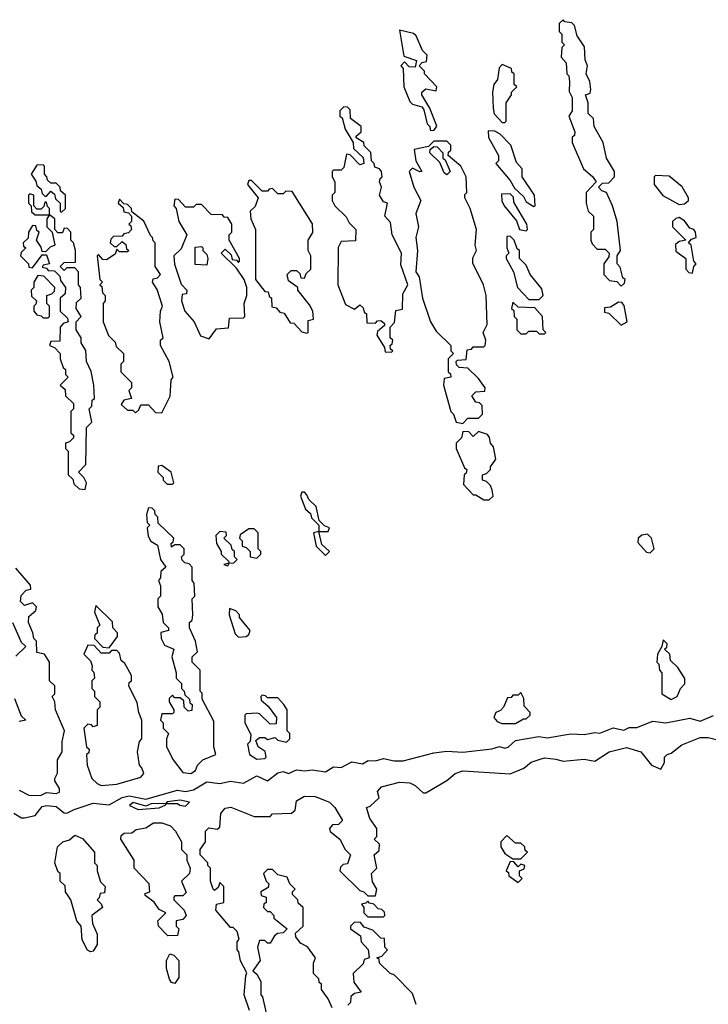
# Model space of a CAD drawing. Extents: x 2769579 to 2883812, y 684207 to 828660.
# Tile 67 of 256: x 2808387 to 2810995, y 697849 to 701580. Entities that reach past the tile are written whole.
import ezdxf

# ---------------------------------------------------------------- set-up
doc = ezdxf.new("R2010")
doc.units = 0

msp = doc.modelspace()

# ---------------------------------------------------------------- linework, layer by layer
at = {"layer": '0CON02XD'}
for points in [[(2810665, 700570), (2810678.3, 700581.7), (2810680, 700595), (2810671.7, 700601.7), (2810661.7, 700641.7), (2810650, 700655), (2810650, 700685), (2810662.5, 700705), (2810650, 700815), (2810632.5, 700875), (2810610, 700925), (2810591.7, 700931.7), (2810580, 700945), (2810595, 700960), (2810618.3, 700961.7), (2810640, 700985), (2810640, 701005), (2810610, 701055), (2810597.5, 701115), (2810562.5, 701175), (2810560, 701205), (2810540, 701225), (2810540, 701265), (2810530, 701295), (2810548.3, 701301.7), (2810550, 701315), (2810546.4, 701346.4), (2810532.5, 701375), (2810537.5, 701405), (2810528.3, 701428.3), (2810527, 701477), (2810498.3, 701518.3), (2810488.3, 701558.3), (2810478.3, 701568.3), (2810452.5, 701572.5), (2810445, 701580), (2810430, 701565), (2810430, 701535), (2810440, 701525), (2810440, 701495), (2810450, 701485), (2810440, 701475), (2810438.3, 701438.3), (2810457, 701417), (2810460, 701375), (2810467, 701367), (2810470, 701345), (2810468.3, 701308.3), (2810480, 701285), (2810480, 701235), (2810467.5, 701215), (2810490, 701155), (2810488.3, 701141.7), (2810480, 701135), (2810480, 701115), (2810522.5, 701015), (2810556.4, 700986.4), (2810570, 700965), (2810532.5, 700925), (2810532.5, 700885), (2810540, 700855), (2810560, 700835), (2810560, 700785), (2810550, 700775), (2810550, 700745), (2810555, 700730), (2810575, 700710), (2810605, 700710), (2810620, 700695), (2810618.3, 700681.7), (2810600, 700655), (2810600, 700615), (2810621.7, 700591.7), (2810648.3, 700588.3), (2810665, 700570)], [(2809955, 701160), (2809967, 701177), (2809940, 701245), (2809910, 701295), (2809910, 701305), (2809925, 701317.5), (2809965, 701310), (2809967.5, 701325), (2809920, 701375), (2809920, 701385), (2809900, 701405), (2809911.7, 701418.3), (2809928.3, 701421.7), (2809930, 701445), (2809913, 701463), (2809888.3, 701518.3), (2809878.3, 701528.3), (2809825, 701540), (2809841.7, 701441.7), (2809890, 701425), (2809885, 701400), (2809861.7, 701401.7), (2809845, 701420), (2809830, 701405), (2809840, 701395), (2809842.5, 701325), (2809865, 701270), (2809875, 701260), (2809910, 701250), (2809918.3, 701238.3), (2809930, 701185), (2809940, 701175), (2809941.7, 701161.7), (2809955, 701160)], [(2810225, 701190), (2810230, 701195), (2810230, 701265), (2810250, 701295), (2810250, 701305), (2810270, 701325), (2810260, 701335), (2810260, 701375), (2810251.7, 701381.7), (2810250, 701395), (2810215, 701410), (2810203, 701397), (2810197, 701353), (2810182.5, 701335), (2810177.5, 701305), (2810180, 701245), (2810183.6, 701223.6), (2810215, 701190), (2810225, 701190)], [(2809795, 700320), (2809800, 700325), (2809791.7, 700331.7), (2809790, 700345), (2809798.3, 700351.7), (2809800, 700365), (2809790, 700375), (2809790, 700415), (2809807, 700433), (2809811.7, 700478.3), (2809837, 700483), (2809838.3, 700541.7), (2809857.5, 700575), (2809830.7, 700650.7), (2809832.5, 700695), (2809797.5, 700765), (2809791.7, 700811.7), (2809770, 700835), (2809780, 700885), (2809765, 700890), (2809750, 700915), (2809757.5, 700945), (2809750, 700965), (2809751.7, 700978.3), (2809760, 700985), (2809757.5, 701005), (2809750, 701015), (2809731.7, 701021.7), (2809730, 701035), (2809720, 701045), (2809717, 701077), (2809691.7, 701101.7), (2809690, 701115), (2809661.7, 701131.7), (2809661.7, 701138.3), (2809680, 701155), (2809680, 701175), (2809640, 701205), (2809638.3, 701238.3), (2809628.3, 701248.3), (2809615, 701250), (2809600, 701235), (2809600, 701215), (2809608.3, 701208.3), (2809620, 701165), (2809650, 701115), (2809651.7, 701091.7), (2809688.3, 701058.3), (2809690, 701035), (2809675, 701030), (2809638.3, 701068.3), (2809625, 701070), (2809615, 701020), (2809605, 701010), (2809575, 701010), (2809570, 701005), (2809570, 700985), (2809580, 700965), (2809580, 700925), (2809570, 700915), (2809570, 700895), (2809580, 700875), (2809623, 700833), (2809635, 700810), (2809660, 700785), (2809658.3, 700741.7), (2809605, 700740), (2809593, 700717), (2809592.5, 700575), (2809620.7, 700500.7), (2809655, 700482.5), (2809675, 700500), (2809688.3, 700488.3), (2809691.7, 700471.7), (2809700, 700465), (2809701.7, 700431.7), (2809735, 700430), (2809741.7, 700438.3), (2809755, 700440), (2809768.3, 700428.3), (2809768.3, 700421.7), (2809741.7, 700398.3), (2809740, 700385), (2809768.3, 700338.3), (2809771.7, 700321.7), (2809795, 700320)], [(2810335, 700872.5), (2810340, 700875), (2810337.5, 700915), (2810290, 700985), (2810290, 701015), (2810268.3, 701038.3), (2810247.5, 701105), (2810206.7, 701146.7), (2810187, 701157), (2810161.7, 701158.3), (2810163, 701133), (2810200, 701065), (2810200, 701045), (2810190, 701035), (2810245, 700970), (2810261.7, 700941.7), (2810295, 700910), (2810305, 700890), (2810335, 700872.5)], [(2810065, 700050), (2810085, 700070), (2810125, 700070), (2810140, 700085), (2810138.3, 700118.3), (2810128.3, 700128.3), (2810115, 700130), (2810100, 700155), (2810115, 700170), (2810148.3, 700171.7), (2810150, 700185), (2810125, 700220), (2810085, 700260), (2810051.7, 700261.7), (2810041.7, 700271.7), (2810040, 700285), (2810045, 700290), (2810078.3, 700291.7), (2810081.7, 700328.3), (2810098.3, 700331.7), (2810105, 700340), (2810145, 700340), (2810150, 700345), (2810152.5, 700365), (2810142.5, 700395), (2810157.5, 700425), (2810153.3, 700535), (2810143.8, 700575), (2810103, 700657), (2810103, 700677), (2810117.5, 700705), (2810112.5, 700725), (2810116.7, 700785), (2810093.3, 700865), (2810073.3, 700905), (2810072.5, 700917.5), (2810080, 700925), (2810077.5, 700985), (2810057.5, 701025), (2810010, 701065), (2810011.7, 701078.3), (2810020, 701085), (2810020, 701105), (2810005, 701120), (2809955, 701120), (2809935, 701100), (2809881.7, 701088.3), (2809887.5, 701045), (2809910, 701005), (2809903, 701003), (2809875, 701017.5), (2809862.5, 701005), (2809880, 700945), (2809906.7, 700895), (2809887.5, 700845), (2809897.5, 700795), (2809887.5, 700755), (2809893.3, 700705), (2809887.5, 700625), (2809900, 700605), (2809912.5, 700525), (2809943.3, 700435), (2809965, 700400), (2810020, 700345), (2810020, 700325), (2810030, 700315), (2810010, 700295), (2810010, 700245), (2810018.3, 700238.3), (2810020, 700225), (2809995, 700220), (2809992.5, 700195), (2810020, 700095), (2810030, 700085), (2810040, 700055), (2810065, 700050)], [(2810005, 700992.5), (2809995, 701000), (2809978.3, 701038.3), (2809940, 701075), (2809941.7, 701088.3), (2809955, 701100), (2809968.3, 701098.3), (2809990, 701075), (2809990, 701055), (2809998.3, 701048.3), (2810017.5, 701005), (2810005, 700992.5)], [(2808545, 700850), (2808560, 700865), (2808560, 700915), (2808541.7, 700931.7), (2808540, 700945), (2808525, 700960), (2808505, 700960), (2808491.7, 700971.7), (2808490, 700985), (2808480, 700995), (2808480, 701025), (2808475, 701030), (2808451.7, 701028.3), (2808430, 700995), (2808448.3, 700968.3), (2808451.7, 700951.7), (2808468.3, 700938.3), (2808471.7, 700921.7), (2808481.7, 700911.7), (2808488.3, 700911.7), (2808505, 700930), (2808518.3, 700918.3), (2808521.7, 700901.7), (2808540, 700885), (2808540, 700855), (2808545, 700850)], [(2810885, 700880), (2810905, 700882.5), (2810920, 700895), (2810920, 700905), (2810896.4, 700946.4), (2810847, 700987), (2810795, 700990), (2810790, 700985), (2810790, 700955), (2810823.6, 700913.6), (2810885, 700880)], [(2809475, 700392.5), (2809480, 700395), (2809480, 700440), (2809500, 700445), (2809497.5, 700475), (2809485, 700500), (2809440, 700555), (2809440, 700565), (2809405, 700590), (2809400, 700615), (2809415, 700630), (2809435, 700630), (2809448.3, 700618.3), (2809451.7, 700601.7), (2809465, 700600), (2809471.7, 700618.3), (2809490, 700635), (2809490, 700685), (2809480, 700705), (2809480, 700745), (2809497, 700773), (2809496.4, 700806.4), (2809418.3, 700928.3), (2809395, 700930), (2809385, 700920), (2809365, 700920), (2809345, 700940), (2809331.7, 700938.3), (2809325, 700930), (2809305, 700930), (2809265, 700970), (2809255, 700970), (2809250, 700955), (2809290, 700905), (2809278.3, 700871.7), (2809260, 700855), (2809262.5, 700825), (2809280, 700785), (2809280, 700595), (2809315, 700550), (2809328.3, 700548.3), (2809331.7, 700531.7), (2809340, 700525), (2809341.7, 700491.7), (2809358.3, 700488.3), (2809371.7, 700471.7), (2809388.3, 700468.3), (2809411.7, 700431.7), (2809425, 700430), (2809455, 700397.5), (2809475, 700392.5)], [(2808635, 699800), (2808640, 699825), (2808630, 699845), (2808610, 699865), (2808637.5, 699895), (2808640, 700035), (2808660, 700055), (2808650, 700105), (2808660, 700115), (2808661.7, 700138.3), (2808670, 700145), (2808667.5, 700195), (2808657, 700247), (2808640, 700285), (2808637, 700327), (2808620, 700355), (2808620, 700375), (2808600, 700405), (2808600, 700435), (2808620, 700455), (2808600, 700485), (2808601.7, 700508.3), (2808620, 700525), (2808617.5, 700565), (2808610, 700575), (2808610, 700625), (2808595, 700640), (2808565, 700640), (2808555, 700630), (2808540, 700645), (2808555, 700660), (2808598.3, 700661.7), (2808597.5, 700705), (2808590, 700735), (2808580, 700745), (2808580, 700775), (2808568.3, 700788.3), (2808555, 700790), (2808548.3, 700771.7), (2808531.7, 700771.7), (2808520, 700785), (2808520, 700825), (2808500, 700840), (2808500, 700865), (2808491.7, 700871.7), (2808488.3, 700888.3), (2808481.7, 700888.3), (2808478.3, 700871.7), (2808468.3, 700861.7), (2808451.7, 700861.7), (2808440, 700875), (2808440, 700915), (2808425, 700920), (2808420, 700915), (2808420, 700885), (2808430, 700875), (2808431.7, 700851.7), (2808445, 700840), (2808500, 700840), (2808490, 700825), (2808490, 700795), (2808510, 700775), (2808520, 700725), (2808501.7, 700718.3), (2808485, 700700), (2808471.7, 700701.7), (2808468.3, 700718.3), (2808450, 700745), (2808460, 700775), (2808451.7, 700781.7), (2808448.3, 700798.3), (2808435, 700800), (2808420, 700775), (2808418.3, 700751.7), (2808400, 700735), (2808401.7, 700721.7), (2808410, 700715), (2808391.7, 700698.3), (2808390, 700685), (2808420, 700655), (2808421.7, 700641.7), (2808435, 700640), (2808471.7, 700688.3), (2808488.3, 700688.3), (2808500, 700655), (2808475, 700650), (2808471.7, 700641.7), (2808488.3, 700638.3), (2808495, 700630), (2808518.3, 700628.3), (2808538.3, 700608.3), (2808541.7, 700591.7), (2808560, 700565), (2808558.3, 700541.7), (2808540, 700525), (2808540, 700475), (2808568.3, 700448.3), (2808570, 700435), (2808551.7, 700428.3), (2808540, 700415), (2808538.3, 700361.7), (2808505, 700360), (2808500, 700345), (2808518.3, 700338.3), (2808540, 700315), (2808540, 700295), (2808551.7, 700261.7), (2808560, 700255), (2808560, 700235), (2808570, 700225), (2808540, 700195), (2808558.3, 700178.3), (2808560, 700155), (2808590, 700125), (2808590, 700105), (2808580, 700095), (2808580, 700015), (2808590, 700005), (2808590, 699995), (2808575, 699980), (2808560, 699975), (2808560, 699955), (2808570, 699945), (2808570, 699855), (2808588.3, 699838.3), (2808591.7, 699821.7), (2808611.7, 699801.7), (2808635, 699800)], [(2810305, 700780), (2810310, 700785), (2810307.5, 700805), (2810258.3, 700888.3), (2810257.5, 700907.5), (2810245, 700920), (2810211.7, 700918.3), (2810213.6, 700893.6), (2810222.5, 700875), (2810268.3, 700818.3), (2810280, 700785), (2810305, 700780)], [(2808925, 700090), (2808957, 700153), (2808960, 700215), (2808967.5, 700225), (2808953.3, 700285), (2808920, 700345), (2808920, 700365), (2808930, 700375), (2808917.5, 700435), (2808920, 700475), (2808927.5, 700495), (2808907, 700557), (2808890, 700585), (2808891.7, 700598.3), (2808908.3, 700601.7), (2808920, 700615), (2808900, 700645), (2808900, 700735), (2808891.7, 700741.7), (2808890, 700755), (2808881.7, 700761.7), (2808856.4, 700816.4), (2808811.7, 700851.7), (2808810, 700865), (2808795, 700880), (2808781.7, 700881.7), (2808765, 700900), (2808760, 700885), (2808778.3, 700868.3), (2808781.7, 700851.7), (2808798.3, 700848.3), (2808810, 700835), (2808810, 700815), (2808800, 700805), (2808808.3, 700798.3), (2808810, 700785), (2808798.3, 700771.7), (2808781.7, 700768.3), (2808775, 700760), (2808741.7, 700758.3), (2808731.7, 700748.3), (2808730, 700735), (2808745, 700720), (2808755, 700720), (2808775, 700740), (2808788.3, 700728.3), (2808791.7, 700711.7), (2808800, 700705), (2808795, 700700), (2808765, 700700), (2808755, 700710), (2808748.3, 700691.7), (2808715, 700670), (2808701.7, 700671.7), (2808685, 700690), (2808680, 700685), (2808690, 700595), (2808700, 700585), (2808690, 700575), (2808698.3, 700568.3), (2808700, 700545), (2808710, 700535), (2808710, 700515), (2808702.5, 700505), (2808702.5, 700435), (2808723, 700383), (2808748.3, 700358.3), (2808751.7, 700341.7), (2808780, 700315), (2808780, 700285), (2808770, 700275), (2808770, 700245), (2808810, 700205), (2808810, 700185), (2808800, 700175), (2808810, 700145), (2808781.7, 700138.3), (2808771.7, 700121.7), (2808795, 700100), (2808815, 700100), (2808825, 700090), (2808838.3, 700101.7), (2808845, 700120), (2808875, 700120), (2808901.7, 700091.7), (2808925, 700090)], [(2809105, 700370), (2809131.7, 700408.3), (2809178.3, 700411.7), (2809181.7, 700448.3), (2809235, 700450), (2809240, 700455), (2809237.5, 700505), (2809247.5, 700535), (2809246.7, 700565), (2809237.5, 700595), (2809208.3, 700638.3), (2809150, 700695), (2809165, 700710), (2809188.3, 700688.3), (2809191.7, 700671.7), (2809208.3, 700668.3), (2809215, 700660), (2809220, 700665), (2809220, 700675), (2809180, 700745), (2809180, 700765), (2809190, 700775), (2809190, 700805), (2809175, 700830), (2809161.7, 700831.7), (2809155, 700840), (2809111.7, 700841.7), (2809075, 700880), (2809055, 700880), (2809045, 700870), (2809015, 700870), (2808988.3, 700898.3), (2808975, 700900), (2808970, 700875), (2808980, 700865), (2808990, 700815), (2809020, 700765), (2808998.3, 700711.7), (2808970, 700685), (2808973, 700653), (2808998.3, 700578.3), (2809020, 700555), (2809018.3, 700541.7), (2809001.7, 700538.3), (2809000, 700515), (2809012.5, 700475), (2809047.5, 700435), (2809071.7, 700381.7), (2809105, 700370)], [(2810935, 700620), (2810940, 700645), (2810950, 700655), (2810940, 700665), (2810930, 700725), (2810920, 700735), (2810931.7, 700748.3), (2810950, 700755), (2810947.5, 700775), (2810940, 700785), (2810925, 700790), (2810905, 700817.5), (2810885, 700830), (2810873, 700827), (2810860, 700815), (2810860, 700795), (2810910, 700745), (2810885, 700740), (2810871.7, 700728.3), (2810873, 700703), (2810910, 700675), (2810910, 700635), (2810921.7, 700621.7), (2810935, 700620)], [(2810355, 700520), (2810370, 700535), (2810365, 700560), (2810320, 700615), (2810305, 700650), (2810280, 700675), (2810280, 700705), (2810271.7, 700711.7), (2810260, 700745), (2810245, 700760), (2810231.7, 700758.3), (2810232.5, 700715), (2810240, 700695), (2810230, 700685), (2810230, 700675), (2810257.5, 700625), (2810272.5, 700565), (2810315, 700520), (2810355, 700520)], [(2809095, 700650), (2809051.7, 700651.7), (2809051.7, 700718.3), (2809075, 700720), (2809080, 700715), (2809080, 700705), (2809095, 700690), (2809100, 700675), (2809095, 700650)], [(2808495, 700450), (2808500, 700455), (2808500, 700495), (2808490, 700505), (2808490, 700535), (2808508.3, 700541.7), (2808518.3, 700551.7), (2808520, 700565), (2808478.3, 700608.3), (2808455, 700610), (2808440, 700585), (2808440, 700565), (2808430, 700555), (2808431.7, 700531.7), (2808450, 700515), (2808448.3, 700501.7), (2808440, 700495), (2808440, 700475), (2808451.7, 700461.7), (2808468.3, 700458.3), (2808475, 700450), (2808495, 700450)], [(2810375, 700390), (2810380, 700395), (2810370, 700405), (2810367.5, 700455), (2810338.3, 700488.3), (2810275, 700490), (2810255, 700510), (2810250, 700485), (2810258.3, 700478.3), (2810260, 700455), (2810270, 700445), (2810270, 700405), (2810285, 700390), (2810305, 700390), (2810315, 700400), (2810345, 700400), (2810355, 700390), (2810375, 700390)], [(2810665, 700422.5), (2810687.5, 700435), (2810677, 700497), (2810668.3, 700508.3), (2810655, 700510), (2810625, 700490), (2810601.7, 700488.3), (2810601.7, 700471.7), (2810618.3, 700468.3), (2810665, 700422.5)], [(2810165, 699760), (2810180, 699775), (2810177, 699797), (2810170, 699815), (2810155, 699830), (2810140, 699835), (2810140, 699855), (2810155, 699860), (2810170, 699875), (2810170, 699885), (2810190, 699915), (2810181.7, 699961.7), (2810170, 699975), (2810167, 699997), (2810158.3, 700008.3), (2810125, 700020), (2810105, 700000), (2810088.3, 700018.3), (2810065, 700020), (2810060, 699995), (2810040, 699975), (2810040, 699955), (2810071.7, 699881.7), (2810080, 699875), (2810078.3, 699861.7), (2810070, 699855), (2810068.3, 699818.3), (2810105, 699780), (2810115, 699780), (2810145, 699760), (2810165, 699760)], [(2808965, 699820), (2808970, 699825), (2808960, 699865), (2808925, 699890), (2808911.7, 699888.3), (2808910, 699865), (2808930, 699845), (2808930, 699835), (2808945, 699820), (2808965, 699820)], [(2809545, 699550), (2809560, 699565), (2809531.7, 699591.7), (2809520, 699640), (2809555, 699640), (2809560, 699655), (2809541.7, 699661.7), (2809521.7, 699681.7), (2809510, 699735), (2809481.7, 699761.7), (2809475, 699780), (2809465, 699790), (2809455, 699790), (2809450, 699775), (2809470, 699725), (2809488.3, 699708.3), (2809491.7, 699691.7), (2809520, 699665), (2809520, 699640), (2809500, 699635), (2809510, 699585), (2809545, 699550)], [(2809035, 698723.8), (2809052.5, 698735), (2809060, 698755), (2809080, 698775), (2809130, 698795), (2809122.5, 698825), (2809121.7, 698921.7), (2809077.5, 699005), (2809077.5, 699027.5), (2809070, 699035), (2809070, 699115), (2809040, 699145), (2809040, 699165), (2809060, 699185), (2809052.5, 699225), (2809030, 699275), (2809030, 699295), (2809040, 699305), (2809042.5, 699325), (2809040, 699385), (2809050, 699395), (2809047.5, 699445), (2809040, 699455), (2809040, 699505), (2809028.3, 699518.3), (2809011.7, 699521.7), (2809001.7, 699531.7), (2809000, 699545), (2809010, 699555), (2809010, 699575), (2808995, 699590), (2808975, 699590), (2808961.7, 699581.7), (2808960, 699595), (2808968.3, 699601.7), (2808970, 699615), (2808911.7, 699671.7), (2808910, 699695), (2808900, 699705), (2808898.3, 699718.3), (2808888.3, 699728.3), (2808875, 699730), (2808867.5, 699705), (2808870, 699675), (2808880, 699665), (2808870, 699655), (2808873, 699623), (2808883.6, 699603.6), (2808908.3, 699588.3), (2808920, 699535), (2808940, 699505), (2808921.7, 699488.3), (2808920, 699465), (2808912.5, 699455), (2808920, 699435), (2808920, 699395), (2808910, 699385), (2808910, 699355), (2808927, 699327), (2808930, 699295), (2808950, 699275), (2808950, 699265), (2808921.7, 699258.3), (2808922.5, 699235), (2808935, 699210), (2808970, 699195), (2808962.5, 699165), (2808980, 699105), (2808980, 699085), (2809000, 699065), (2809000, 699045), (2809010, 699035), (2809011.7, 699021.7), (2809030, 699005), (2809031.7, 698991.7), (2809040, 698985), (2809038.3, 698961.7), (2809025, 698960), (2809010, 698975), (2809008.3, 698998.3), (2808995, 699010), (2808975, 699010), (2808965, 699020), (2808953, 699007), (2808952.5, 698995), (2808970, 698965), (2808970, 698955), (2808965, 698950), (2808925, 698950), (2808920, 698925), (2808930, 698915), (2808930, 698895), (2808950, 698875), (2808942.5, 698855), (2808942.5, 698825), (2808967.5, 698775), (2809005, 698727.5), (2809035, 698723.8)], [(2809285, 699540), (2809300, 699555), (2809300, 699565), (2809290, 699575), (2809290, 699635), (2809275, 699650), (2809255, 699650), (2809221.7, 699628.3), (2809220, 699615), (2809230, 699605), (2809230, 699585), (2809245, 699580), (2809260, 699565), (2809260, 699545), (2809285, 699540)], [(2809175, 699510), (2809180, 699520), (2809198.3, 699521.7), (2809210, 699535), (2809200, 699545), (2809200, 699565), (2809191.7, 699571.7), (2809188.3, 699588.3), (2809160, 699615), (2809170, 699625), (2809168.3, 699638.3), (2809145, 699640), (2809130, 699625), (2809132.5, 699595), (2809150, 699565), (2809150, 699555), (2809178.3, 699528.3), (2809180, 699520), (2809160, 699515), (2809175, 699510)], [(2810775, 699560), (2810790, 699575), (2810780, 699615), (2810765, 699630), (2810743, 699627), (2810730, 699615), (2810728.3, 699598.3), (2810761.7, 699561.7), (2810775, 699560)], [(2808465, 698640), (2808488.3, 698651.7), (2808525, 698647.5), (2808537, 698653), (2808537, 698667), (2808520, 698695), (2808520, 698705), (2808530, 698725), (2808530, 698775), (2808547.5, 698805), (2808547.5, 698845), (2808556.7, 698885), (2808522.5, 698965), (2808520, 698995), (2808510, 699015), (2808520, 699025), (2808520, 699055), (2808500, 699075), (2808500, 699145), (2808480, 699175), (2808451.7, 699181.7), (2808450, 699225), (2808440, 699235), (2808437, 699257), (2808420, 699295), (2808421.7, 699318.3), (2808448.3, 699341.7), (2808450, 699355), (2808435, 699370), (2808405, 699360), (2808390, 699375), (2808391.7, 699398.3), (2808411.7, 699418.3), (2808428.3, 699421.7), (2808427, 699437), (2808371.7, 699501.7)], [(2808725, 699200), (2808757, 699243), (2808757, 699257), (2808740, 699275), (2808738.3, 699298.3), (2808675, 699360), (2808670, 699335), (2808690, 699285), (2808680, 699275), (2808680, 699255), (2808671.7, 699248.3), (2808670, 699235), (2808701.7, 699201.7), (2808725, 699200)], [(2809215, 699240), (2809245, 699242.5), (2809255, 699250), (2809260, 699265), (2809220, 699315), (2809220, 699325), (2809205, 699340), (2809181.7, 699348.3), (2809180, 699325), (2809203, 699253), (2809215, 699240)], [(2808360, 699295), (2808391.7, 699221.7), (2808410, 699205), (2808371.7, 699168.3)], [(2808695, 698677.5), (2808755, 698683.3), (2808845, 698710), (2808857, 698723), (2808850, 698745), (2808840, 698755), (2808832.5, 698805), (2808840, 698845), (2808850, 698855), (2808850, 698925), (2808837.5, 698955), (2808831.7, 698991.7), (2808800, 699055), (2808801.7, 699068.3), (2808810, 699075), (2808810, 699095), (2808785, 699140), (2808771.7, 699151.7), (2808765, 699180), (2808755, 699190), (2808735, 699190), (2808725, 699180), (2808695, 699180), (2808668.3, 699208.3), (2808645, 699210), (2808630, 699175), (2808655, 699150), (2808661.7, 699131.7), (2808660, 699115), (2808667, 699107), (2808670, 699085), (2808660, 699075), (2808660, 699045), (2808670, 699035), (2808670, 699015), (2808690, 698995), (2808690, 698975), (2808680, 698965), (2808680, 698905), (2808665, 698900), (2808658.3, 698908.3), (2808645, 698910), (2808630, 698895), (2808640, 698825), (2808650, 698815), (2808648.3, 698801.7), (2808640, 698795), (2808642.5, 698755), (2808660, 698705), (2808680, 698685), (2808695, 698677.5)], [(2810855, 699003.3), (2810877.5, 699015), (2810890, 699045), (2810907, 699063), (2810907, 699083), (2810880, 699125), (2810851.7, 699151.7), (2810850, 699175), (2810830, 699195), (2810838.3, 699201.7), (2810840, 699215), (2810825, 699230), (2810820, 699205), (2810802.5, 699175), (2810800, 699145), (2810808.3, 699138.3), (2810810, 699115), (2810820, 699105), (2810820, 699025), (2810855, 699003.3)], [(2809285, 698777.5), (2809315, 698780), (2809320, 698785), (2809317, 698807), (2809290, 698825), (2809281.7, 698848.3), (2809295, 698860), (2809315, 698860), (2809325, 698852.5), (2809355, 698860), (2809365, 698850), (2809397.5, 698842.5), (2809410, 698855), (2809410, 698875), (2809400, 698885), (2809400, 698965), (2809387.5, 698985), (2809365, 699010), (2809325, 699010), (2809318.3, 699018.3), (2809305, 699020), (2809300, 699015), (2809301.7, 699001.7), (2809328.3, 698978.3), (2809360, 698935), (2809358.3, 698911.7), (2809335, 698910), (2809295, 698950), (2809285, 698952.5), (2809245, 698950), (2809240, 698945), (2809240, 698915), (2809261.7, 698871.7), (2809260, 698845), (2809250, 698835), (2809257.5, 698795), (2809285, 698777.5)], [(2810265, 698912.5), (2810295, 698930), (2810305, 698930), (2810320, 698945), (2810320, 698955), (2810298.3, 698978.3), (2810297, 699007), (2810285, 699030), (2810275, 699020), (2810255, 699020), (2810248.3, 699011.7), (2810235, 699010), (2810220, 698975), (2810208.3, 698961.7), (2810190, 698955), (2810182.5, 698935), (2810195, 698920), (2810213, 698913), (2810265, 698912.5)], [(2808367, 699007), (2808391.7, 698941.7), (2808410, 698925), (2808385, 698920)], [(2808365, 698572.9), (2808393.3, 698555), (2808405, 698555.5), (2808445.4, 698564.6), (2808472, 698598), (2808488.3, 698601.7), (2808525, 698598), (2808555, 698574.3), (2808565, 698572.9), (2808592.4, 698587.6), (2808665, 698610.6), (2808725, 698604.5), (2808775, 698632), (2808801.4, 698638.6), (2808865, 698626.7), (2808985, 698660), (2809015, 698655.8), (2809045, 698661.9), (2809095, 698692), (2809145, 698685.8), (2809185, 698694.3), (2809235, 698687.1), (2809285, 698714), (2809325, 698695.7), (2809364.1, 698725.9), (2809385, 698731.2), (2809405, 698724), (2809435, 698737.5), (2809465, 698732.9), (2809495, 698737.1), (2809545, 698729.4), (2809575, 698749.2), (2809605, 698746), (2809645, 698768), (2809685, 698760), (2809706.9, 698773.1), (2809735, 698771.4), (2809765, 698780.8), (2809805, 698771.4), (2809839.1, 698770.9), (2809955, 698801.2), (2810005, 698807.5), (2810065.6, 698804.4), (2810175, 698817.1), (2810205, 698826), (2810225, 698820), (2810237.1, 698822.9), (2810265, 698848.8), (2810353.9, 698863.9), (2810385, 698858.8), (2810474.1, 698874.1), (2810525, 698870.8), (2810565, 698879.2), (2810585, 698876), (2810635, 698896), (2810675, 698888), (2810695, 698898), (2810725, 698898.1), (2810785, 698921.4), (2810834.2, 698915.8), (2810925, 698932.9), (2810965, 698921.9), (2811015, 698942.9)], [(2809243, 697957), (2809247.5, 697967.5), (2809223, 698013), (2809217, 698047), (2809210, 698055), (2809210, 698085), (2809217.5, 698095), (2809210, 698125), (2809195, 698140), (2809185, 698140), (2809130, 698205), (2809131.7, 698228.3), (2809160, 698235), (2809160, 698295), (2809145, 698310), (2809138.3, 698291.7), (2809125, 698280), (2809120, 698285), (2809110, 698315), (2809110, 698365), (2809100, 698375), (2809100, 698385), (2809070, 698415), (2809070, 698435), (2809090, 698465), (2809090, 698505), (2809103, 698517), (2809135, 698512.5), (2809145, 698520), (2809148.3, 698571.7), (2809165, 698592.5), (2809186.4, 698596.4), (2809275, 698560), (2809335, 698560), (2809345, 698570), (2809417, 698573), (2809430, 698585), (2809435, 698620), (2809465, 698637.5), (2809506.4, 698636.4), (2809560, 698615), (2809580, 698595), (2809610, 698545), (2809595, 698530), (2809571.7, 698528.3), (2809560, 698515), (2809563, 698503), (2809600, 698475), (2809620, 698435), (2809640, 698415), (2809628.3, 698381.7), (2809611.7, 698378.3), (2809601.7, 698368.3), (2809600, 698355), (2809675, 698280), (2809690, 698275), (2809705, 698260), (2809735, 698260), (2809740, 698285), (2809723, 698313), (2809720, 698345), (2809740, 698365), (2809730, 698415), (2809748.3, 698431.7), (2809750, 698455), (2809730, 698475), (2809740, 698485), (2809740, 698515), (2809713, 698553), (2809700, 698595), (2809715, 698600), (2809748.3, 698631.7), (2809742.5, 698655), (2809757, 698673), (2809825, 698690), (2809865, 698687.5), (2809885, 698677.5), (2809915, 698650), (2809925, 698650), (2810005, 698697.5), (2810036.4, 698723.6), (2810065, 698733.3), (2810245, 698722.5), (2810296.1, 698743.9), (2810323.9, 698766.1), (2810355, 698776.7), (2810375, 698782.5), (2810418.3, 698778.3), (2810445, 698770), (2810525, 698777.5), (2810565, 698770), (2810620, 698805), (2810685, 698822.5), (2810740, 698805), (2810780, 698755), (2810815, 698740), (2810830, 698765), (2810830, 698785), (2810840, 698795), (2810855, 698800), (2810895, 698832.5), (2810965, 698860), (2810995, 698860), (2811045, 698847.5)], [(2808385, 698660), (2808420.7, 698640.7), (2808465, 698640)], [(2808835, 698587.5), (2808915, 698593.3), (2808940, 698605), (2808940, 698610), (2808985, 698610), (2808993, 698603), (2809015, 698600), (2809030, 698615), (2808995, 698622.5), (2808945, 698616.2), (2808940, 698610), (2808885, 698608), (2808865, 698600), (2808817, 698613), (2808802.5, 698602.5), (2808835, 698587.5)], [(2808948.3, 698108.3), (2808912.5, 698145), (2808910, 698165), (2808940, 698195), (2808915, 698207.5), (2808896.4, 698236.4), (2808861.7, 698261.7), (2808861.7, 698268.3), (2808880, 698275), (2808877.5, 698305), (2808820, 698365), (2808820, 698395), (2808770, 698475), (2808771.7, 698488.3), (2808783, 698497), (2808811.7, 698498.3), (2808828.3, 698511.7), (2808865, 698517.5), (2808893.6, 698536.4), (2808925, 698536.7), (2808957.5, 698525), (2808977.5, 698505), (2809000, 698465), (2809000, 698435), (2809020, 698415), (2809020, 698395), (2809032.5, 698365), (2809030, 698345), (2809000, 698315), (2809017, 698273), (2809005, 698260), (2808975, 698260), (2808970, 698255), (2808970, 698245), (2809010, 698205), (2809017.5, 698185), (2809005, 698170), (2808980, 698165), (2808980, 698145), (2808990, 698135), (2808985, 698110), (2808948.3, 698108.3)], [(2808655, 698047.5), (2808643.6, 698053.6), (2808623, 698093), (2808620, 698145), (2808602.5, 698165), (2808580, 698245), (2808560, 698275), (2808558.3, 698298.3), (2808540, 698315), (2808540, 698345), (2808531.7, 698351.7), (2808520, 698385), (2808530, 698445), (2808550, 698465), (2808575, 698472.5), (2808595, 698490), (2808625, 698477.5), (2808670, 698425), (2808670, 698385), (2808680, 698375), (2808680, 698355), (2808693, 698313), (2808710, 698295), (2808708.3, 698271.7), (2808691.7, 698268.3), (2808688.3, 698251.7), (2808680, 698245), (2808695, 698230), (2808700, 698215), (2808660, 698185), (2808662.5, 698155), (2808680, 698115), (2808680, 698075), (2808665, 698050), (2808655, 698047.5)], [(2810285, 698400), (2810310, 698425), (2810301.7, 698431.7), (2810300, 698445), (2810285, 698460), (2810265, 698460), (2810231.7, 698488.3), (2810210, 698465), (2810210, 698445), (2810225, 698420), (2810255, 698400), (2810285, 698400)], [(2810275, 698310), (2810290, 698325), (2810280, 698335), (2810280, 698355), (2810298.3, 698361.7), (2810300, 698375), (2810285, 698380), (2810275, 698370), (2810258.3, 698388.3), (2810245, 698390), (2810230, 698355), (2810238.3, 698348.3), (2810240, 698335), (2810275, 698310)], [(2809570, 697835), (2809555, 697870), (2809530, 697905), (2809530, 697925), (2809521.7, 697931.7), (2809520, 697945), (2809500, 697965), (2809500, 698005), (2809507.5, 698025), (2809476.4, 698066.4), (2809450.7, 698080.7), (2809432.5, 698105), (2809431.7, 698118.3), (2809460, 698145), (2809460, 698215), (2809441.7, 698231.7), (2809440, 698245), (2809420, 698265), (2809420, 698275), (2809430, 698285), (2809410, 698305), (2809400, 698330), (2809365, 698340), (2809345, 698360), (2809325, 698360), (2809310, 698345), (2809320, 698315), (2809330, 698305), (2809328.3, 698291.7), (2809300, 698275), (2809301.7, 698261.7), (2809320, 698255), (2809320, 698235), (2809311.7, 698228.3), (2809310, 698215), (2809325, 698200), (2809335, 698200), (2809350, 698185), (2809350, 698175), (2809400, 698135), (2809385, 698120), (2809363, 698117), (2809351.7, 698108.3), (2809335, 698080), (2809325, 698080), (2809315, 698090), (2809295, 698090), (2809287.5, 698065), (2809297.5, 698015), (2809270, 697975), (2809285, 697962.5), (2809300, 697935), (2809300, 697885), (2809307, 697877), (2809320, 697815)], [(2809765, 698180), (2809770, 698185), (2809768.3, 698198.3), (2809758.3, 698208.3), (2809745, 698210), (2809728.3, 698228.3), (2809711.7, 698231.7), (2809705, 698240), (2809698.3, 698231.7), (2809681.7, 698228.3), (2809690, 698215), (2809690, 698195), (2809705, 698180), (2809765, 698180)], [(2809888.3, 697848.3), (2809875, 697890), (2809805, 697960), (2809790, 697965), (2809750, 698005), (2809748.3, 698018.3), (2809740, 698025), (2809758.3, 698031.7), (2809780, 698055), (2809770, 698065), (2809768.3, 698098.3), (2809755, 698100), (2809725, 698130), (2809691.7, 698141.7), (2809678.3, 698158.3), (2809655, 698160), (2809640, 698145), (2809640, 698135), (2809678.3, 698108.3), (2809680, 698085), (2809707, 698057), (2809710, 698025), (2809691.7, 698018.3), (2809688.3, 698001.7), (2809650, 697965), (2809653, 697933), (2809680, 697895), (2809655, 697890), (2809641.7, 697878.3), (2809640, 697855), (2809630, 697845)], [(2808975, 697927.5), (2808962, 697932), (2808953.9, 697943.9), (2808942.5, 697985), (2808942.5, 698015), (2808955, 698040), (2808970, 698035), (2808990, 698015), (2808989.3, 697950.7), (2808975, 697927.5)], [(2809257.5, 697825), (2809237.5, 697885), (2809243, 697957)]]:
    msp.add_lwpolyline(points, dxfattribs=at)

doc.saveas('drawing.dxf')
